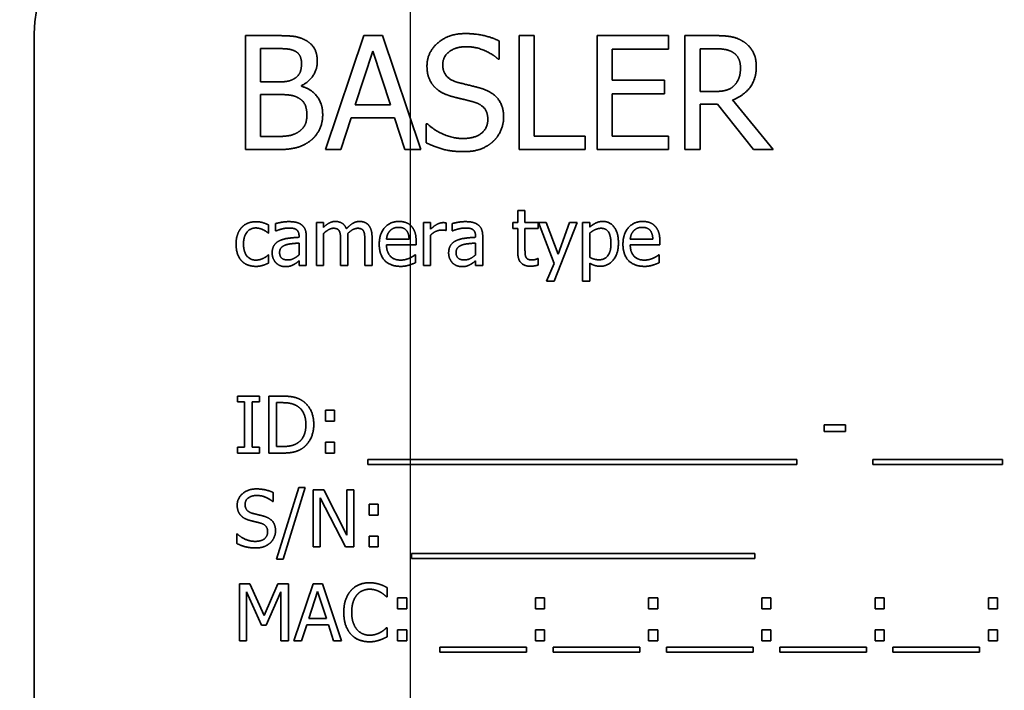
# Model space of a CAD drawing. Header units: millimetres. Extents: x 5 to 415, y 5 to 292.
# Tile 11 of 37: x 165 to 182, y 130 to 142. Entities that reach past the tile are written whole.
import ezdxf

# ---------------------------------------------------------------- set-up
doc = ezdxf.new("R2010")
doc.units = ezdxf.units.MM
for name, color, linetype, lineweight in [('Bemaßung (ISO)', 7, 'Continuous', 25), ('Sichtbar (ISO)', 7, 'Continuous', 35), ('Symbol (ISO)', 7, 'Continuous', 25)]:
    doc.layers.add(name, color=color, linetype=linetype, lineweight=lineweight)
doc.styles.add('Notiztext (ISO)', font='isocpeur.ttf')
doc.dimstyles.new('Standard (ISO)', dxfattribs={"dimtxt": 3.5, "dimasz": 2.5, "dimexe": 2, "dimexo": 0, "dimgap": 0.762, "dimtad": 1, "dimtoh": 1, "dimdec": 8, "dimrnd": 1e-08, "dimdsep": 46, "dimtxsty": 'Notiztext (ISO)', "dimcen": 0.09, "dimdle": 10, "dimclrd": 256, "dimclre": 256, "dimclrt": 256, "dimadec": 6, "dimazin": 2, "dimtfac": 0.514286, "dimtdec": 3, "dimtmove": 0, "dimatfit": 3, "dimfxl": 1, "dimtolj": 1, "dimlwd": -1, "dimlwe": -1, "dimarcsym": 0})
doc.dimstyles.new('Standard - Methode 1b (ISO)$7', dxfattribs={"dimtxt": 3.5, "dimasz": 2.5, "dimexe": 2, "dimexo": 0, "dimgap": 0.762, "dimtad": 1, "dimtoh": 1, "dimrnd": 1e-08, "dimdsep": 46, "dimtxsty": 'Notiztext (ISO)', "dimcen": 0.09, "dimdle": 10, "dimclrd": 256, "dimclre": 256, "dimclrt": 256, "dimazin": 2, "dimtfac": 1, "dimtmove": 0, "dimatfit": 3, "dimfxl": 1, "dimtolj": 1, "dimlwd": -1, "dimlwe": -1, "dimarcsym": 0})

# ---------------------------------------------------------------- blocks, each defined once
blk = doc.blocks.new('*D27')
at = {"layer": 'Bemaßung (ISO)', "transparency": 16777216}
for p, q in [((170.338, 161.722), (84.852, 161.722)), ((86.852, 159.222), (86.852, 112.522)), ((140.493, 110.022), (84.852, 110.022))]:
    blk.add_line(p, q, dxfattribs=at)
for points in [[(86.435, 159.222), (87.269, 159.222), (86.852, 161.722)], [(86.435, 112.522), (87.269, 112.522), (86.852, 110.022)]]:
    blk.add_solid(points, dxfattribs=at)
at = {"layer": 'Defpoints', "color": 0, "transparency": 16777216}
for p in [(170.338, 161.722), (86.852, 110.022), (140.493, 110.022)]:
    blk.add_point(p, dxfattribs=at)
at = {"layer": 'Bemaßung (ISO)', "transparency": 16777216, "insert": (82.59, 132.372), "char_height": 3.5, "attachment_point": 1, "rotation": 90, "style": 'Notiztext (ISO)'}
blk.add_mtext('\\A1;51.7', dxfattribs=at)
blk = doc.blocks.new('*D36')
at = {"layer": 'Bemaßung (ISO)', "transparency": 16777216}
for p, q in [((138.138, 169.667), (138.138, 198.249)), ((171.438, 119.542), (171.438, 198.249)), ((140.638, 196.249), (168.938, 196.249))]:
    blk.add_line(p, q, dxfattribs=at)
for points in [[(140.638, 196.665), (140.638, 195.832), (138.138, 196.249)], [(168.938, 196.665), (168.938, 195.832), (171.438, 196.249)]]:
    blk.add_solid(points, dxfattribs=at)
at = {"layer": 'Defpoints', "color": 0, "transparency": 16777216}
for p in [(171.438, 196.249), (138.138, 169.667), (171.438, 119.542)]:
    blk.add_point(p, dxfattribs=at)
at = {"layer": 'Bemaßung (ISO)', "transparency": 16777216, "insert": (150.938, 200.511), "char_height": 3.5, "attachment_point": 1, "style": 'Notiztext (ISO)'}
blk.add_mtext('\\A1;33.3', dxfattribs=at)

msp = doc.modelspace()

# ---------------------------------------------------------------- linework, layer by layer
at = {"layer": 'Sichtbar (ISO)'}
for p, q in [((164.83831693, 120.62211885), (164.83831693, 141.62211885)), ((168.54091013, 141.58646245), (169.07089393, 141.58646245)), ((168.54091013, 139.58646242), (168.54091013, 141.58646245)), ((169.94609654, 139.58646242), (170.62032669, 141.58646245)), ((170.62032669, 141.58646245), (170.9477173, 141.58646245)), ((170.9477173, 141.58646245), (171.62194745, 139.58646242)), ((172.99471895, 141.49245921), (172.99471895, 141.17479308)), ((173.34317925, 141.58646245), (173.60898152, 141.58646245)), ((173.34317925, 139.58646242), (173.34317925, 141.58646245)), ((173.60898152, 141.58646245), (173.60898152, 139.82309128)), ((174.7110885, 141.58646245), (175.96230408, 141.58646245)), ((174.7110885, 139.58646242), (174.7110885, 141.58646245)), ((175.96230408, 141.58646245), (175.96230408, 141.3498336)), ((176.25403828, 141.58646245), (176.76943537, 141.58646245)), ((176.25403828, 139.58646242), (176.25403828, 141.58646245)), ((168.8067124, 141.35955807), (168.8067124, 140.77446892)), ((169.06116946, 141.35955807), (168.8067124, 141.35955807)), ((170.77753901, 141.3141772), (170.46959736, 140.37252402)), ((171.08710142, 140.37252402), (170.77753901, 141.3141772)), ((174.97689078, 141.3498336), (174.97689078, 140.8020216)), ((175.96230408, 141.3498336), (174.97689078, 141.3498336)), ((176.51984056, 141.35631658), (176.51984056, 140.60429064)), ((176.78402208, 141.35631658), (176.51984056, 141.35631658)), ((172.99471895, 141.17479308), (172.97527, 141.17479308)), ((174.97689078, 140.8020216), (175.89585351, 140.8020216)), ((175.89585351, 140.8020216), (175.89585351, 140.56539275)), ((168.8067124, 140.77446892), (169.10817108, 140.77446892)), ((169.52308194, 140.70801836), (169.52308194, 140.69829388)), ((168.8067124, 140.55242678), (168.8067124, 139.8133668)), ((169.10817108, 140.55242678), (168.8067124, 140.55242678)), ((175.89585351, 140.56539275), (174.97689078, 140.56539275)), ((174.97689078, 140.56539275), (174.97689078, 139.82309128)), ((176.51984056, 140.60429064), (176.75322792, 140.60429064)), ((177.090343, 140.45680279), (177.8018503, 139.58646242)), ((170.46959736, 140.37252402), (171.08710142, 140.37252402)), ((176.51984056, 140.3822485), (176.51984056, 139.58646242)), ((176.82454072, 140.3822485), (176.51984056, 140.3822485)), ((177.45663149, 139.58646242), (176.82454072, 140.3822485)), ((170.3966638, 140.14561964), (170.2151403, 139.58646242)), ((171.16003497, 140.14561964), (170.3966638, 140.14561964)), ((171.34155847, 139.58646242), (171.16003497, 140.14561964)), ((171.71270921, 140.04027118), (171.73215815, 140.04027118)), ((171.71270921, 139.7063976), (171.71270921, 140.04027118)), ((168.8067124, 139.8133668), (169.02227156, 139.8133668)), ((173.60898152, 139.82309128), (174.50201233, 139.82309128)), ((174.50201233, 139.82309128), (174.50201233, 139.58646242)), ((174.97689078, 139.82309128), (175.96230408, 139.82309128)), ((175.96230408, 139.82309128), (175.96230408, 139.58646242)), ((169.11465406, 139.58646242), (168.54091013, 139.58646242)), ((170.2151403, 139.58646242), (169.94609654, 139.58646242)), ((171.62194745, 139.58646242), (171.34155847, 139.58646242)), ((174.50201233, 139.58646242), (173.34317925, 139.58646242)), ((175.96230408, 139.58646242), (174.7110885, 139.58646242)), ((176.51984056, 139.58646242), (176.25403828, 139.58646242)), ((177.8018503, 139.58646242), (177.45663149, 139.58646242)), ((173.32048881, 138.30449944), (173.32048881, 138.5200586)), ((173.32048881, 138.5200586), (173.44690696, 138.5200586)), ((173.44690696, 138.5200586), (173.44690696, 138.30449944)), ((168.94933801, 138.2639808), (168.94933801, 138.12216556)), ((169.0717043, 138.15944271), (169.0717043, 138.28829198)), ((169.7864531, 137.55409424), (169.7864531, 138.30449944)), ((169.7864531, 138.30449944), (169.91287125, 138.30449944)), ((169.91287125, 138.30449944), (169.91287125, 138.22184141)), ((171.66489721, 138.30449944), (171.79131537, 138.30449944)), ((171.66489721, 137.55409424), (171.66489721, 138.30449944)), ((171.79131537, 138.30449944), (171.79131537, 138.19266799)), ((172.06279025, 138.30044757), (172.06279025, 138.16916718)), ((172.16813871, 138.15944271), (172.16813871, 138.28829198)), ((173.23539967, 138.19996135), (173.23539967, 138.30449944)), ((173.23539967, 138.30449944), (173.32048881, 138.30449944)), ((173.44690696, 138.30449944), (173.67948395, 138.30449944)), ((173.67948395, 138.30449944), (173.67948395, 138.19996135)), ((173.95744182, 137.59056102), (173.68515656, 138.30449944)), ((173.68515656, 138.30449944), (173.82129919, 138.30449944)), ((173.82129919, 138.30449944), (174.0263235, 137.74858371)), ((174.36181783, 138.30449944), (173.95825219, 137.27775712)), ((174.0263235, 137.74858371), (174.23053744, 138.30449944)), ((174.23053744, 138.30449944), (174.36181783, 138.30449944)), ((174.45744182, 137.27775712), (174.45744182, 138.30449944)), ((174.45744182, 138.30449944), (174.58385998, 138.30449944)), ((174.58385998, 138.30449944), (174.58385998, 138.22589328)), ((168.94933801, 138.12216556), (168.94204466, 138.12216556)), ((169.07899766, 138.15944271), (169.0717043, 138.15944271)), ((169.4825633, 138.04761127), (169.4825633, 138.07192245)), ((169.60898146, 138.06706021), (169.60898146, 137.55409424)), ((169.91287125, 138.11487221), (169.91287125, 137.55409424)), ((170.33831696, 138.04842164), (170.33831696, 137.55409424)), ((170.76376268, 138.04842164), (170.76376268, 137.55409424)), ((171.79131537, 138.08650916), (171.79131537, 137.55409424)), ((172.06279025, 138.16916718), (172.05630727, 138.16916718)), ((172.17543206, 138.15944271), (172.16813871, 138.15944271)), ((172.57899771, 138.04761127), (172.57899771, 138.07192245)), ((172.70541586, 138.06706021), (172.70541586, 137.55409424)), ((173.32048881, 138.19996135), (173.23539967, 138.19996135)), ((173.32048881, 137.78424011), (173.32048881, 138.19996135)), ((173.44690696, 138.19996135), (173.44690696, 137.84258695)), ((173.67948395, 138.19996135), (173.44690696, 138.19996135)), ((174.58385998, 138.12054482), (174.58385998, 137.69428873)), ((169.4825633, 137.73885924), (169.4825633, 137.94712504)), ((170.21189881, 137.55409424), (170.21189881, 137.98845405)), ((170.63734452, 137.55409424), (170.63734452, 137.98845405)), ((171.01740936, 138.01276524), (171.41368165, 138.01276524)), ((171.53685831, 137.91633087), (171.01740936, 137.91633087)), ((171.53685831, 137.98521256), (171.53685831, 137.91633087)), ((172.57899771, 137.73885924), (172.57899771, 137.94712504)), ((175.29374654, 138.01276524), (175.69001883, 138.01276524)), ((175.81319549, 137.91633087), (175.29374654, 137.91633087)), ((175.81319549, 137.98521256), (175.81319549, 137.91633087)), ((168.94204466, 137.73804886), (168.94933801, 137.73804886)), ((168.94933801, 137.73804886), (168.94933801, 137.59623363)), ((171.51578862, 137.73804886), (171.52308197, 137.73804886)), ((171.52308197, 137.73804886), (171.52308197, 137.60028549)), ((175.7921258, 137.73804886), (175.79941915, 137.73804886)), ((175.79941915, 137.73804886), (175.79941915, 137.60028549)), ((169.4825633, 137.55409424), (169.4825633, 137.63351077)), ((169.60898146, 137.55409424), (169.4825633, 137.55409424)), ((169.91287125, 137.55409424), (169.7864531, 137.55409424)), ((170.33831696, 137.55409424), (170.21189881, 137.55409424)), ((170.76376268, 137.55409424), (170.63734452, 137.55409424)), ((171.79131537, 137.55409424), (171.66489721, 137.55409424)), ((172.57899771, 137.55409424), (172.57899771, 137.63351077)), ((172.70541586, 137.55409424), (172.57899771, 137.55409424)), ((173.6721906, 137.67402941), (173.67948395, 137.67402941)), ((173.67948395, 137.67402941), (173.67948395, 137.56057722)), ((173.82291993, 137.27775712), (173.95744182, 137.59056102)), ((174.58385998, 137.59218176), (174.58385998, 137.27775712)), ((173.95825219, 137.27775712), (173.82291993, 137.27775712)), ((174.58385998, 137.27775712), (174.45744182, 137.27775712)), ((168.40071564, 135.15904017), (168.40071564, 135.26114714)), ((168.40071564, 135.26114714), (168.78807383, 135.26114714)), ((168.52794417, 135.15904017), (168.40071564, 135.15904017)), ((168.52794417, 134.3632541), (168.52794417, 135.15904017)), ((168.78807383, 135.15904017), (168.6608453, 135.15904017)), ((168.6608453, 135.15904017), (168.6608453, 134.3632541)), ((168.78807383, 135.26114714), (168.78807383, 135.15904017)), ((168.9525795, 134.26114713), (168.9525795, 135.26114714)), ((168.9525795, 135.26114714), (169.18029426, 135.26114714)), ((169.18677724, 135.14607421), (169.08548064, 135.14607421)), ((169.08548064, 135.14607421), (169.08548064, 134.37622006)), ((169.94690691, 135.01155232), (170.10736072, 135.01155232)), ((169.94690691, 134.82030435), (169.94690691, 135.01155232)), ((170.10736072, 135.01155232), (170.10736072, 134.82030435)), ((170.10736072, 134.82030435), (169.94690691, 134.82030435)), ((178.69407074, 134.63797047), (178.69407074, 134.75952639)), ((178.69407074, 134.75952639), (179.07251483, 134.75952639)), ((179.07251483, 134.75952639), (179.07251483, 134.63797047)), ((179.07251483, 134.63797047), (178.69407074, 134.63797047)), ((169.94690691, 134.4523951), (170.10736072, 134.4523951)), ((169.94690691, 134.26114713), (169.94690691, 134.4523951)), ((170.10736072, 134.4523951), (170.10736072, 134.26114713)), ((168.40071564, 134.26114713), (168.40071564, 134.3632541)), ((168.40071564, 134.3632541), (168.52794417, 134.3632541)), ((168.78807383, 134.26114713), (168.40071564, 134.26114713)), ((168.6608453, 134.3632541), (168.78807383, 134.3632541)), ((168.78807383, 134.3632541), (168.78807383, 134.26114713)), ((169.18272537, 134.26114713), (168.9525795, 134.26114713)), ((169.08548064, 134.37622006), (169.18677724, 134.37622006)), ((170.10736072, 134.26114713), (169.94690691, 134.26114713)), ((170.68920838, 134.06017468), (170.68920838, 134.14688456)), ((170.68920838, 134.14688456), (178.21433005, 134.14688456)), ((178.21433005, 134.06017468), (170.68920838, 134.06017468)), ((178.21433005, 134.14688456), (178.21433005, 134.06017468)), ((179.55144514, 134.14688456), (181.82373043, 134.14688456)), ((179.55144514, 134.06017468), (179.55144514, 134.14688456)), ((181.82373043, 134.06017468), (179.55144514, 134.06017468)), ((181.82373043, 134.14688456), (181.82373043, 134.06017468)), ((169.03118566, 133.56767196), (169.03118566, 133.4088389)), ((169.08791176, 132.39749366), (169.47770107, 133.65924409)), ((169.592774, 133.65924409), (169.20136395, 132.39749366)), ((169.47770107, 133.65924409), (169.592774, 133.65924409)), ((169.73134775, 132.61467357), (169.73134775, 133.61467359)), ((169.73134775, 133.61467359), (169.92016461, 133.61467359)), ((169.92016461, 133.61467359), (170.32291988, 132.82293938)), ((170.32291988, 132.82293938), (170.32291988, 133.61467359)), ((170.32291988, 133.61467359), (170.44690692, 133.61467359)), ((170.44690692, 133.61467359), (170.44690692, 132.61467357)), ((169.03118566, 133.4088389), (169.02146119, 133.4088389)), ((170.29779832, 132.61467357), (169.85533479, 133.47691021)), ((169.85533479, 133.47691021), (169.85533479, 132.61467357)), ((170.71108844, 133.17383079), (170.71108844, 133.36507877)), ((170.71108844, 133.36507877), (170.87154226, 133.36507877)), ((170.87154226, 133.36507877), (170.87154226, 133.17383079)), ((170.87154226, 133.17383079), (170.71108844, 133.17383079)), ((168.39018079, 132.67464116), (168.39018079, 132.84157795)), ((168.39018079, 132.84157795), (168.39990527, 132.84157795)), ((170.71108844, 132.61467357), (170.71108844, 132.80592155)), ((170.71108844, 132.80592155), (170.87154226, 132.80592155)), ((170.87154226, 132.80592155), (170.87154226, 132.61467357)), ((169.85533479, 132.61467357), (169.73134775, 132.61467357)), ((170.44690692, 132.61467357), (170.29779832, 132.61467357)), ((170.87154226, 132.61467357), (170.71108844, 132.61467357)), ((171.45338991, 132.50041101), (177.47770119, 132.50041101)), ((171.45338991, 132.41370112), (171.45338991, 132.50041101)), ((177.47770119, 132.50041101), (177.47770119, 132.41370112)), ((169.20136395, 132.39749366), (169.08791176, 132.39749366)), ((177.47770119, 132.41370112), (171.45338991, 132.41370112)), ((168.43961353, 130.96820001), (168.43961353, 131.96820003)), ((168.43961353, 131.96820003), (168.62113704, 131.96820003)), ((168.56360057, 131.82962628), (168.56360057, 130.96820001)), ((168.82210949, 131.24372676), (168.56360057, 131.82962628)), ((168.62113704, 131.96820003), (168.87073185, 131.41147393)), ((168.87073185, 131.41147393), (169.11222294, 131.96820003)), ((169.1640868, 131.82962628), (168.90314676, 131.24372676)), ((169.11222294, 131.96820003), (169.29698794, 131.96820003)), ((169.1640868, 130.96820001), (169.1640868, 131.82962628)), ((169.29698794, 131.96820003), (169.29698794, 130.96820001)), ((169.39180155, 130.96820001), (169.72891663, 131.96820003)), ((169.80752279, 131.8320574), (169.65355196, 131.36123081)), ((169.72891663, 131.96820003), (169.89261193, 131.96820003)), ((169.96230399, 131.36123081), (169.80752279, 131.8320574)), ((169.89261193, 131.96820003), (170.22972701, 130.96820001)), ((171.02632346, 131.90174946), (171.02632346, 131.74129565)), ((171.02632346, 131.74129565), (171.01578861, 131.74129565)), ((171.21189882, 131.52735723), (171.21189882, 131.71860521)), ((171.21189882, 131.71860521), (171.37235264, 131.71860521)), ((171.37235264, 131.71860521), (171.37235264, 131.52735723)), ((173.62843047, 131.71860521), (173.78888428, 131.71860521)), ((173.62843047, 131.52735723), (173.62843047, 131.71860521)), ((173.78888428, 131.71860521), (173.78888428, 131.52735723)), ((175.61546453, 131.52735723), (175.61546453, 131.71860521)), ((175.61546453, 131.71860521), (175.77591834, 131.71860521)), ((175.77591834, 131.71860521), (175.77591834, 131.52735723)), ((177.6024986, 131.71860521), (177.76295241, 131.71860521)), ((177.6024986, 131.52735723), (177.6024986, 131.71860521)), ((177.76295241, 131.71860521), (177.76295241, 131.52735723)), ((179.58953266, 131.52735723), (179.58953266, 131.71860521)), ((179.58953266, 131.71860521), (179.74998647, 131.71860521)), ((179.74998647, 131.71860521), (179.74998647, 131.52735723)), ((181.57656673, 131.71860521), (181.73702054, 131.71860521)), ((181.57656673, 131.52735723), (181.57656673, 131.71860521)), ((181.73702054, 131.71860521), (181.73702054, 131.52735723)), ((171.37235264, 131.52735723), (171.21189882, 131.52735723)), ((173.78888428, 131.52735723), (173.62843047, 131.52735723)), ((175.77591834, 131.52735723), (175.61546453, 131.52735723)), ((177.76295241, 131.52735723), (177.6024986, 131.52735723)), ((179.74998647, 131.52735723), (179.58953266, 131.52735723)), ((181.73702054, 131.52735723), (181.57656673, 131.52735723)), ((169.65355196, 131.36123081), (169.96230399, 131.36123081)), ((168.90314676, 131.24372676), (168.82210949, 131.24372676)), ((169.61708519, 131.24777862), (169.52632344, 130.96820001)), ((169.99877077, 131.24777862), (169.61708519, 131.24777862)), ((170.08953252, 130.96820001), (169.99877077, 131.24777862)), ((171.01659898, 131.19510439), (171.02632346, 131.19510439)), ((171.02632346, 131.19510439), (171.02632346, 131.03627133)), ((171.21189882, 130.96820001), (171.21189882, 131.15944799)), ((171.21189882, 131.15944799), (171.37235264, 131.15944799)), ((171.37235264, 131.15944799), (171.37235264, 130.96820001)), ((173.62843047, 131.15944799), (173.78888428, 131.15944799)), ((173.62843047, 130.96820001), (173.62843047, 131.15944799)), ((173.78888428, 131.15944799), (173.78888428, 130.96820001)), ((175.61546453, 130.96820001), (175.61546453, 131.15944799)), ((175.61546453, 131.15944799), (175.77591834, 131.15944799)), ((175.77591834, 131.15944799), (175.77591834, 130.96820001)), ((177.6024986, 131.15944799), (177.76295241, 131.15944799)), ((177.6024986, 130.96820001), (177.6024986, 131.15944799)), ((177.76295241, 131.15944799), (177.76295241, 130.96820001)), ((179.58953266, 130.96820001), (179.58953266, 131.15944799)), ((179.58953266, 131.15944799), (179.74998647, 131.15944799)), ((179.74998647, 131.15944799), (179.74998647, 130.96820001)), ((181.57656673, 131.15944799), (181.73702054, 131.15944799)), ((181.57656673, 130.96820001), (181.57656673, 131.15944799)), ((181.73702054, 131.15944799), (181.73702054, 130.96820001)), ((168.56360057, 130.96820001), (168.43961353, 130.96820001)), ((169.29698794, 130.96820001), (169.1640868, 130.96820001)), ((169.52632344, 130.96820001), (169.39180155, 130.96820001)), ((170.22972701, 130.96820001), (170.08953252, 130.96820001)), ((171.37235264, 130.96820001), (171.21189882, 130.96820001)), ((173.78888428, 130.96820001), (173.62843047, 130.96820001)), ((175.77591834, 130.96820001), (175.61546453, 130.96820001)), ((177.76295241, 130.96820001), (177.6024986, 130.96820001)), ((179.74998647, 130.96820001), (179.58953266, 130.96820001)), ((181.73702054, 130.96820001), (181.57656673, 130.96820001)), ((171.95420029, 130.85393745), (173.47608038, 130.85393745)), ((171.95420029, 130.76722756), (171.95420029, 130.85393745)), ((173.47608038, 130.85393745), (173.47608038, 130.76722756)), ((173.94123436, 130.76722756), (173.94123436, 130.85393745)), ((173.94123436, 130.85393745), (175.46311445, 130.85393745)), ((175.46311445, 130.85393745), (175.46311445, 130.76722756)), ((175.92826843, 130.85393745), (177.45014851, 130.85393745)), ((175.92826843, 130.76722756), (175.92826843, 130.85393745)), ((177.45014851, 130.85393745), (177.45014851, 130.76722756)), ((177.91530249, 130.76722756), (177.91530249, 130.85393745)), ((177.91530249, 130.85393745), (179.43718258, 130.85393745)), ((179.43718258, 130.85393745), (179.43718258, 130.76722756)), ((179.90233656, 130.85393745), (181.42421664, 130.85393745)), ((179.90233656, 130.76722756), (179.90233656, 130.85393745)), ((181.42421664, 130.85393745), (181.42421664, 130.76722756)), ((173.47608038, 130.76722756), (171.95420029, 130.76722756)), ((175.46311445, 130.76722756), (173.94123436, 130.76722756)), ((177.45014851, 130.76722756), (175.92826843, 130.76722756)), ((179.43718258, 130.76722756), (177.91530249, 130.76722756)), ((181.42421664, 130.76722756), (179.90233656, 130.76722756))]:
    msp.add_line(p, q, dxfattribs=at)
msp.add_arc((166.83831693, 141.62211885), 2, 90, 180, dxfattribs=at)
for points in [[(169.07089393, 141.58646245), (169.28483235, 141.58646245), (169.49877076, 141.55890978), (169.59601549, 141.50542517)], [(169.59601549, 141.50542517), (169.70460545, 141.44869908), (169.80347093, 141.26231334), (169.80347093, 141.13589519)], [(171.72729592, 141.04999567), (171.72729592, 141.29310751), (172.10655038, 141.62211886), (172.39990533, 141.62211886)], [(172.39990533, 141.62211886), (172.56846286, 141.62211886), (172.86668005, 141.55566829), (172.99471895, 141.49245921)], [(176.76943537, 141.58646245), (176.9412344, 141.58646245), (177.17300102, 141.54918531), (177.27834948, 141.48111399)], [(169.42421646, 141.30769422), (169.35938664, 141.34335062), (169.20217432, 141.35955807), (169.06116946, 141.35955807)], [(172.41773353, 141.39197299), (172.23296853, 141.39197299), (172.00444341, 141.21855321), (172.00444341, 141.07754835)], [(172.97527, 141.17479308), (172.87964601, 141.26231334), (172.58142883, 141.39197299), (172.41773353, 141.39197299)], [(177.10168822, 141.28824527), (177.04496212, 141.32552242), (176.89423278, 141.35631658), (176.78402208, 141.35631658)], [(177.27834948, 141.48111399), (177.38369794, 141.41304268), (177.50525386, 141.20072501), (177.50525386, 141.04351269)], [(169.52632344, 141.09861804), (169.52632344, 141.16993084), (169.47770107, 141.27690005), (169.42421646, 141.30769422)], [(177.22810637, 141.022443), (177.22810637, 141.10996326), (177.16651804, 141.24448514), (177.10168822, 141.28824527)], [(169.41449199, 140.84091949), (169.47608032, 140.87981739), (169.52632344, 141.00461479), (169.52632344, 141.09861804)], [(169.80347093, 141.13589519), (169.80347093, 140.99489032), (169.65436233, 140.77122743), (169.52308194, 140.70801836)], [(171.85695556, 140.68856941), (171.79536723, 140.75501998), (171.72729592, 140.93330199), (171.72729592, 141.04999567)], [(172.00444341, 141.07754835), (172.00444341, 140.95113019), (172.13896529, 140.80040085), (172.26538344, 140.7663652)], [(177.50525386, 141.04351269), (177.50525386, 140.82471204), (177.28159097, 140.5281156), (177.090343, 140.45680279)], [(177.11465418, 140.70801836), (177.17300102, 140.76312371), (177.22810637, 140.91871528), (177.22810637, 141.022443)], [(169.10817108, 140.77446892), (169.23296849, 140.77446892), (169.35128291, 140.80040085), (169.41449199, 140.84091949)], [(169.52308194, 140.69829388), (169.70136396, 140.64967152), (169.89747417, 140.39197297), (169.89747417, 140.20072499)], [(172.18758766, 140.51190814), (172.08385994, 140.53946082), (171.92016464, 140.62211884), (171.85695556, 140.68856941)], [(172.26538344, 140.7663652), (172.34966221, 140.74367476), (172.59439479, 140.68532792), (172.67543207, 140.66101673)], [(172.67543207, 140.66101673), (172.88126676, 140.59780766), (173.07251474, 140.3433506), (173.07251474, 140.15696486)], [(176.75322792, 140.60429064), (176.86830085, 140.60429064), (177.0514451, 140.64480928), (177.11465418, 140.70801836)], [(169.45825212, 140.50056292), (169.39504304, 140.53297783), (169.24593445, 140.55242678), (169.10817108, 140.55242678)], [(169.62032668, 140.18937977), (169.62032668, 140.30283196), (169.55549686, 140.44869907), (169.45825212, 140.50056292)], [(172.54901392, 140.42114639), (172.45663142, 140.44707832), (172.30266059, 140.48273472), (172.18758766, 140.51190814)], [(172.79536724, 140.11482548), (172.79536724, 140.23476065), (172.67705282, 140.38386924), (172.54901392, 140.42114639)], [(169.47608032, 139.89764557), (169.55063462, 139.95113018), (169.62032668, 140.08403131), (169.62032668, 140.18937977)], [(169.89747417, 140.20072499), (169.89747417, 140.0516164), (169.78402198, 139.82309128), (169.69001874, 139.74853698)], [(172.34966221, 139.78095189), (172.57008361, 139.78095189), (172.79536724, 139.96409614), (172.79536724, 140.11482548)], [(173.07251474, 140.15696486), (173.07251474, 140.03865044), (172.97689075, 139.81174606), (172.89099123, 139.73232952)], [(171.73215815, 140.04027118), (171.86343854, 139.91709452), (172.19569138, 139.78095189), (172.34966221, 139.78095189)], [(169.02227156, 139.8133668), (169.19731208, 139.8133668), (169.39828454, 139.84578171), (169.47608032, 139.89764557)], [(169.69001874, 139.74853698), (169.57656655, 139.66101672), (169.318868, 139.58646242), (169.11465406, 139.58646242)], [(172.36911116, 139.55080602), (172.15193125, 139.55080602), (171.84723109, 139.64156777), (171.71270921, 139.7063976)], [(172.89099123, 139.73232952), (172.79536724, 139.64480926), (172.55225541, 139.55080602), (172.36911116, 139.55080602)], [(168.3780252, 137.92767609), (168.3780252, 138.02654157), (168.43069943, 138.17078793), (168.47526993, 138.2194103)], [(168.47526993, 138.2194103), (168.51984044, 138.26884304), (168.6519312, 138.32151727), (168.72810624, 138.32151727)], [(168.72567512, 138.21130657), (168.62762002, 138.21130657), (168.50849522, 138.06300835), (168.50849522, 137.92767609)], [(168.85614514, 138.17808128), (168.82940284, 138.19104725), (168.75809004, 138.21130657), (168.72567512, 138.21130657)], [(168.72810624, 138.32151727), (168.78969457, 138.32151727), (168.90476751, 138.28667124), (168.94933801, 138.2639808)], [(169.0717043, 138.28829198), (169.10655033, 138.29801646), (169.23702035, 138.32232764), (169.3010398, 138.32232764)], [(169.30022943, 138.2104962), (169.2564693, 138.2104962), (169.13815487, 138.18456427), (169.07899766, 138.15944271)], [(169.43150982, 138.18537464), (169.40719864, 138.20077172), (169.33750658, 138.2104962), (169.30022943, 138.2104962)], [(169.3010398, 138.32232764), (169.37883559, 138.32232764), (169.48499442, 138.29801646), (169.52713381, 138.26641192)], [(169.52713381, 138.26641192), (169.56846282, 138.23561775), (169.60898146, 138.13756264), (169.60898146, 138.06706021)], [(169.91287125, 138.22184141), (169.96230399, 138.27127415), (170.05954873, 138.32556913), (170.11789557, 138.32556913)], [(170.08548066, 138.20563396), (170.04496202, 138.20563396), (169.95501064, 138.15458047), (169.91287125, 138.11487221)], [(170.19082912, 138.15295973), (170.17786315, 138.17970203), (170.12843041, 138.20563396), (170.08548066, 138.20563396)], [(170.11789557, 138.32556913), (170.18434614, 138.32556913), (170.28726348, 138.26479117), (170.31400578, 138.19590948)], [(170.31400578, 138.19590948), (170.37154225, 138.25992893), (170.4801322, 138.32556913), (170.54334128, 138.32556913)], [(170.51092637, 138.20563396), (170.47202847, 138.20563396), (170.38288747, 138.15782196), (170.33588585, 138.11244109)], [(170.61627483, 138.15295973), (170.60330886, 138.17970203), (170.55387612, 138.20563396), (170.51092637, 138.20563396)], [(170.54334128, 138.32556913), (170.59196365, 138.32556913), (170.67138018, 138.29558534), (170.7005536, 138.26154968)], [(170.7005536, 138.26154968), (170.73053739, 138.22751402), (170.76376268, 138.12540705), (170.76376268, 138.04842164)], [(170.88937046, 137.92524498), (170.88937046, 138.10838922), (171.08142881, 138.32556913), (171.23621001, 138.32556913)], [(171.22891665, 138.22184141), (171.17867354, 138.22184141), (171.10817111, 138.19185762), (171.07899769, 138.1626842)], [(171.37073189, 138.16349457), (171.34885183, 138.19185762), (171.27997014, 138.22184141), (171.22891665, 138.22184141)], [(171.23621001, 138.32556913), (171.30590207, 138.32556913), (171.41368165, 138.28505049), (171.45338991, 138.24210073)], [(171.45338991, 138.24210073), (171.49390855, 138.19915098), (171.53685831, 138.07516394), (171.53685831, 137.98521256)], [(171.79131537, 138.19266799), (171.86019705, 138.25425633), (171.9631144, 138.30449944), (172.01173676, 138.30449944)], [(172.01173676, 138.30449944), (172.03118571, 138.30449944), (172.05063466, 138.30287869), (172.06279025, 138.30044757)], [(172.16813871, 138.28829198), (172.20298474, 138.29801646), (172.33345476, 138.32232764), (172.39747421, 138.32232764)], [(172.39666383, 138.2104962), (172.3529037, 138.2104962), (172.23458928, 138.18456427), (172.17543206, 138.15944271)], [(172.52794423, 138.18537464), (172.50363304, 138.20077172), (172.43394098, 138.2104962), (172.39666383, 138.2104962)], [(172.39747421, 138.32232764), (172.47526999, 138.32232764), (172.58142883, 138.29801646), (172.62356821, 138.26641192)], [(172.62356821, 138.26641192), (172.66489723, 138.23561775), (172.70541586, 138.13756264), (172.70541586, 138.06706021)], [(174.58385998, 138.22589328), (174.6308616, 138.26884304), (174.74593453, 138.32556913), (174.81319547, 138.32556913)], [(174.78240131, 138.20563396), (174.72891671, 138.20563396), (174.62843048, 138.15782196), (174.58385998, 138.12054482)], [(174.95582108, 137.93496945), (174.95582108, 138.06381872), (174.87397343, 138.20563396), (174.78240131, 138.20563396)], [(174.81319547, 138.32556913), (174.94204475, 138.32556913), (175.0862911, 138.12135519), (175.0862911, 137.94955616)], [(175.16570764, 137.92524498), (175.16570764, 138.10838922), (175.35776599, 138.32556913), (175.51254719, 138.32556913)], [(175.50525383, 138.22184141), (175.45501072, 138.22184141), (175.38450829, 138.19185762), (175.35533487, 138.1626842)], [(175.64706907, 138.16349457), (175.625189, 138.19185762), (175.55630732, 138.22184141), (175.50525383, 138.22184141)], [(175.51254719, 138.32556913), (175.58223925, 138.32556913), (175.69001883, 138.28505049), (175.72972709, 138.24210073)], [(175.72972709, 138.24210073), (175.77024573, 138.19915098), (175.81319549, 138.07516394), (175.81319549, 137.98521256)], [(168.94204466, 138.12216556), (168.92826832, 138.13351078), (168.88612894, 138.1626842), (168.85614514, 138.17808128)], [(169.14787935, 137.99088517), (169.21108842, 138.02005859), (169.38288745, 138.04193866), (169.4825633, 138.04761127)], [(169.4825633, 138.07192245), (169.4825633, 138.11568258), (169.455821, 138.16997756), (169.43150982, 138.18537464)], [(170.21189881, 137.98845405), (170.21189881, 138.04031791), (170.20379508, 138.12864854), (170.19082912, 138.15295973)], [(170.33588585, 138.11244109), (170.33669622, 138.10109587), (170.33831696, 138.06949133), (170.33831696, 138.04842164)], [(170.63734452, 137.98845405), (170.63734452, 138.04031791), (170.62924079, 138.12864854), (170.61627483, 138.15295973)], [(171.07899769, 138.1626842), (171.05063464, 138.13270041), (171.02146122, 138.06057723), (171.01740936, 138.01276524)], [(171.41368165, 138.01276524), (171.4120609, 138.06381872), (171.39099121, 138.13837302), (171.37073189, 138.16349457)], [(171.98823595, 138.17483979), (171.93718247, 138.17483979), (171.83669624, 138.13026929), (171.79131537, 138.08650916)], [(172.05630727, 138.16916718), (172.04172056, 138.17321905), (172.01011602, 138.17483979), (171.98823595, 138.17483979)], [(172.24431375, 137.99088517), (172.30752283, 138.02005859), (172.47932186, 138.04193866), (172.57899771, 138.04761127)], [(172.57899771, 138.07192245), (172.57899771, 138.11568258), (172.55225541, 138.16997756), (172.52794423, 138.18537464)], [(175.35533487, 138.1626842), (175.32697182, 138.13270041), (175.2977984, 138.06057723), (175.29374654, 138.01276524)], [(175.69001883, 138.01276524), (175.68839808, 138.06381872), (175.66732839, 138.13837302), (175.64706907, 138.16349457)], [(168.47526993, 137.63351077), (168.42907869, 137.68132277), (168.3780252, 137.82881061), (168.3780252, 137.92767609)], [(168.50849522, 137.92767609), (168.50849522, 137.79558533), (168.62356815, 137.64728711), (168.72567512, 137.64728711)], [(169.01092634, 137.77127415), (169.01092634, 137.84906993), (169.07656654, 137.95928063), (169.14787935, 137.99088517)], [(169.25727967, 137.91633087), (169.20703656, 137.90093379), (169.14139636, 137.83691434), (169.14139636, 137.78018825)], [(169.4825633, 137.94712504), (169.43718243, 137.94307318), (169.30022943, 137.92929684), (169.25727967, 137.91633087)], [(171.26700417, 137.53707641), (171.08710142, 137.53707641), (170.88937046, 137.73885924), (170.88937046, 137.92524498)], [(171.01740936, 137.91633087), (171.01740936, 137.78586086), (171.14868975, 137.64728711), (171.26538343, 137.64728711)], [(172.10736075, 137.77127415), (172.10736075, 137.84906993), (172.17300095, 137.95928063), (172.24431375, 137.99088517)], [(172.35371408, 137.91633087), (172.30347096, 137.90093379), (172.23783077, 137.83691434), (172.23783077, 137.78018825)], [(172.57899771, 137.94712504), (172.53361683, 137.94307318), (172.39666383, 137.92929684), (172.35371408, 137.91633087)], [(174.74917603, 137.65295972), (174.84723113, 137.65295972), (174.95582108, 137.79720608), (174.95582108, 137.93496945)], [(175.0862911, 137.94955616), (175.0862911, 137.76154967), (174.90719872, 137.53950753), (174.77024572, 137.53950753)], [(175.54334135, 137.53707641), (175.36343859, 137.53707641), (175.16570764, 137.73885924), (175.16570764, 137.92524498)], [(175.29374654, 137.91633087), (175.29374654, 137.78586086), (175.42502693, 137.64728711), (175.54172061, 137.64728711)], [(168.72567512, 137.64728711), (168.78726346, 137.64728711), (168.8990949, 137.6983406), (168.94204466, 137.73804886)], [(169.07737691, 137.59947512), (169.04739312, 137.63026928), (169.01092634, 137.72103103), (169.01092634, 137.77127415)], [(169.14139636, 137.78018825), (169.14139636, 137.71535842), (169.21432991, 137.64971823), (169.28402197, 137.64971823)], [(169.28402197, 137.64971823), (169.34317919, 137.64971823), (169.44042392, 137.70077171), (169.4825633, 137.73885924)], [(171.41935426, 137.68051239), (171.45338991, 137.69671985), (171.50039154, 137.7250829), (171.51578862, 137.73804886)], [(172.17381132, 137.59947512), (172.14382753, 137.63026928), (172.10736075, 137.72103103), (172.10736075, 137.77127415)], [(172.23783077, 137.78018825), (172.23783077, 137.71535842), (172.31076432, 137.64971823), (172.38045638, 137.64971823)], [(172.38045638, 137.64971823), (172.43961359, 137.64971823), (172.53685833, 137.70077171), (172.57899771, 137.73885924)], [(173.53928946, 137.53950753), (173.43637212, 137.53950753), (173.32048881, 137.65701158), (173.32048881, 137.78424011)], [(173.44690696, 137.84258695), (173.44690696, 137.78586086), (173.45095883, 137.72346215), (173.46473516, 137.69671985)], [(173.46473516, 137.69671985), (173.47608038, 137.67321904), (173.52713387, 137.64971823), (173.570894, 137.64971823)], [(174.58385998, 137.69428873), (174.63329272, 137.67078792), (174.70379515, 137.65295972), (174.74917603, 137.65295972)], [(175.69569144, 137.68051239), (175.72972709, 137.69671985), (175.77672871, 137.7250829), (175.7921258, 137.73804886)], [(168.72810624, 137.53707641), (168.65031046, 137.53707641), (168.52146118, 137.58488841), (168.47526993, 137.63351077)], [(168.85128291, 137.55652536), (168.818868, 137.54680089), (168.76781451, 137.53707641), (168.72810624, 137.53707641)], [(168.94933801, 137.59623363), (168.93069944, 137.58731952), (168.87397334, 137.56219797), (168.85128291, 137.55652536)], [(169.2386411, 137.53302455), (169.19244985, 137.53302455), (169.10898145, 137.56787058), (169.07737691, 137.59947512)], [(169.39099118, 137.56949132), (169.3577659, 137.55166312), (169.29536719, 137.53302455), (169.2386411, 137.53302455)], [(169.4825633, 137.63351077), (169.46716622, 137.62216555), (169.41530236, 137.58164692), (169.39099118, 137.56949132)], [(171.26538343, 137.64728711), (171.30671244, 137.64728711), (171.38693935, 137.66592568), (171.41935426, 137.68051239)], [(171.40881941, 137.5581461), (171.37235264, 137.54761126), (171.31238505, 137.53707641), (171.26700417, 137.53707641)], [(171.52308197, 137.60028549), (171.50120191, 137.59137139), (171.43475134, 137.56543946), (171.40881941, 137.5581461)], [(172.3350755, 137.53302455), (172.28888425, 137.53302455), (172.20541586, 137.56787058), (172.17381132, 137.59947512)], [(172.48742559, 137.56949132), (172.4542003, 137.55166312), (172.3918016, 137.53302455), (172.3350755, 137.53302455)], [(172.57899771, 137.63351077), (172.56360063, 137.62216555), (172.51173677, 137.58164692), (172.48742559, 137.56949132)], [(173.67948395, 137.56057722), (173.64382755, 137.55085275), (173.570894, 137.53950753), (173.53928946, 137.53950753)], [(173.570894, 137.64971823), (173.60168816, 137.64971823), (173.65922463, 137.6683568), (173.6721906, 137.67402941)], [(174.77024572, 137.53950753), (174.71433, 137.53950753), (174.62843048, 137.56543946), (174.58385998, 137.59218176)], [(175.54172061, 137.64728711), (175.58304962, 137.64728711), (175.66327652, 137.66592568), (175.69569144, 137.68051239)], [(175.68515659, 137.5581461), (175.64868981, 137.54761126), (175.58872223, 137.53707641), (175.54334135, 137.53707641)], [(175.79941915, 137.60028549), (175.77753909, 137.59137139), (175.71108852, 137.56543946), (175.68515659, 137.5581461)], [(169.18029426, 135.26114714), (169.32129912, 135.26114714), (169.48175293, 135.21900776), (169.53847903, 135.18173061)], [(169.45095877, 135.08610662), (169.39747416, 135.11771116), (169.27672862, 135.14607421), (169.18677724, 135.14607421)], [(169.53847903, 135.18173061), (169.63491339, 135.11771116), (169.74107222, 134.90620386), (169.74107222, 134.76033676)], [(169.60249848, 134.76195751), (169.60249848, 134.87703044), (169.52632344, 135.03991537), (169.45095877, 135.08610662)], [(169.46311436, 134.44267063), (169.53280642, 134.48967225), (169.60249848, 134.64526383), (169.60249848, 134.76195751)], [(169.74107222, 134.76033676), (169.74107222, 134.62338376), (169.63005115, 134.40296236), (169.53685828, 134.34137403)], [(169.18677724, 134.37622006), (169.27510787, 134.37622006), (169.40881938, 134.40458311), (169.46311436, 134.44267063)], [(169.53685828, 134.34137403), (169.46068324, 134.29356204), (169.30428129, 134.26114713), (169.18272537, 134.26114713)], [(168.39747415, 133.34644019), (168.39747415, 133.46799611), (168.58710138, 133.63250179), (168.73377885, 133.63250179)], [(168.73377885, 133.63250179), (168.81805762, 133.63250179), (168.96716621, 133.5992765), (169.03118566, 133.56767196)], [(168.74269295, 133.51742885), (168.65031046, 133.51742885), (168.53604789, 133.43071896), (168.53604789, 133.36021653)], [(169.02146119, 133.4088389), (168.9736492, 133.45259903), (168.8245406, 133.51742885), (168.74269295, 133.51742885)], [(168.46230397, 133.16572706), (168.4315098, 133.19895235), (168.39747415, 133.28809335), (168.39747415, 133.34644019)], [(168.53604789, 133.36021653), (168.53604789, 133.29700745), (168.60330883, 133.22164279), (168.66651791, 133.20462496)], [(168.66651791, 133.20462496), (168.7086573, 133.19327974), (168.83102359, 133.16410632), (168.87154223, 133.15195073)], [(168.62762002, 133.07739643), (168.57575616, 133.09117277), (168.49390851, 133.13250178), (168.46230397, 133.16572706)], [(168.80833315, 133.03201555), (168.7621419, 133.04498152), (168.68515649, 133.06280972), (168.62762002, 133.07739643)], [(168.93150981, 132.8788551), (168.93150981, 132.93882268), (168.8723526, 133.01337698), (168.80833315, 133.03201555)], [(168.87154223, 133.15195073), (168.97445957, 133.12034619), (169.07008356, 132.99311766), (169.07008356, 132.89992479)], [(168.7086573, 132.7119183), (168.818868, 132.7119183), (168.93150981, 132.80349043), (168.93150981, 132.8788551)], [(169.07008356, 132.89992479), (169.07008356, 132.84076758), (169.02227156, 132.72731539), (168.97932181, 132.68760712)], [(168.71838177, 132.59684537), (168.60979182, 132.59684537), (168.45744173, 132.64222624), (168.39018079, 132.67464116)], [(168.39990527, 132.84157795), (168.46554546, 132.77998962), (168.63167188, 132.7119183), (168.7086573, 132.7119183)], [(168.97932181, 132.68760712), (168.93150981, 132.64384699), (168.80995389, 132.59684537), (168.71838177, 132.59684537)], [(170.39261194, 131.84826486), (170.45257953, 131.9155258), (170.61627483, 131.98602823), (170.71757143, 131.98602823)], [(170.71757143, 131.98602823), (170.76781454, 131.98602823), (170.85614517, 131.97144152), (170.89342232, 131.9600963)], [(170.26781453, 131.46738965), (170.26781453, 131.59299743), (170.33183398, 131.77938317), (170.39261194, 131.84826486)], [(170.71676105, 131.87257604), (170.6527416, 131.87257604), (170.53847904, 131.81990181), (170.49552928, 131.7696587)], [(170.90314679, 131.82476405), (170.86505927, 131.84583374), (170.77510789, 131.87257604), (170.71676105, 131.87257604)], [(170.89342232, 131.9600963), (170.92583723, 131.94956145), (170.99309817, 131.91957766), (171.02632346, 131.90174946)], [(171.01578861, 131.74129565), (170.99796041, 131.7575031), (170.94285506, 131.80288398), (170.90314679, 131.82476405)], [(170.49552928, 131.7696587), (170.4533899, 131.71860521), (170.40638828, 131.56382401), (170.40638828, 131.46738965)], [(170.39342231, 131.0816522), (170.33345473, 131.14648203), (170.26781453, 131.34097149), (170.26781453, 131.46738965)], [(170.40638828, 131.46738965), (170.40638828, 131.3644723), (170.45582102, 131.21617409), (170.49877078, 131.1651206)], [(170.49877078, 131.1651206), (170.54091016, 131.11568786), (170.65355198, 131.06544475), (170.71676105, 131.06544475)], [(170.91044015, 131.11487749), (170.94690692, 131.13594718), (171.0012019, 131.17970731), (171.01659898, 131.19510439)], [(170.71514031, 130.95037181), (170.61789557, 130.95037181), (170.4533899, 131.01601201), (170.39342231, 131.0816522)], [(170.89342232, 130.97954523), (170.84966219, 130.96495852), (170.77510789, 130.95037181), (170.71514031, 130.95037181)], [(170.71676105, 131.06544475), (170.77429752, 131.06544475), (170.87235263, 131.09380779), (170.91044015, 131.11487749)], [(171.02632346, 131.03627133), (170.99309817, 131.02087424), (170.93475133, 130.9925112), (170.89342232, 130.97954523)]]:
    msp.add_open_spline(points, degree=2, dxfattribs=at)

# ---------------------------------------------------------------- dimensions: what is measured, and where the dimension line sits
at = {"layer": 'Bemaßung (ISO)'}
dim = msp.add_linear_dim(base=(171.4383169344, 196.2488004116), p1=(138.1383169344, 169.6671188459), p2=(171.4383169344, 119.5421395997), dimstyle='Standard (ISO)', override={"dimgap": 0.762, "dimtoh": 0, "dimdec": 8, "dimtol": 0, "dimlim": 0, "dimtp": 0, "dimtm": 0, "dimtdec": 3, "dimtofl": 0, "dimatfit": 1}, dxfattribs=at)
dim.commit()
dim.dimension.update_dxf_attribs({"geometry": '*D36', "text_midpoint": (154.7883169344, 196.2488004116), "dimtype": 160})
dim = msp.add_linear_dim(base=(86.8520729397, 110.0221188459), p1=(170.3383169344, 161.7221188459), p2=(140.4933169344, 110.0221188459), angle=90, dimstyle='Standard (ISO)', override={"dimgap": 0.762, "dimtoh": 0, "dimdec": 8, "dimtol": 0, "dimlim": 0, "dimtp": 0, "dimtm": 0, "dimtdec": 3, "dimtofl": 0, "dimatfit": 1}, dxfattribs=at)
dim.commit()
dim.dimension.update_dxf_attribs({"geometry": '*D27', "text_midpoint": (86.8520729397, 135.8721188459), "dimtype": 160})

# ---------------------------------------------------------------- leaders
at = {"layer": 'Symbol (ISO)', "annotation_type": 0, "has_hookline": 1, "hookline_direction": 1, "text_width": 48.29999765}
msp.add_leader([(241.15576932, 141.02211885), (220.892268, 98.67770788), (218.392268, 98.67770788)], dimstyle='Standard - Methode 1b (ISO)$7', override={"dimtad": 0}, dxfattribs=at)

doc.saveas('drawing.dxf')
